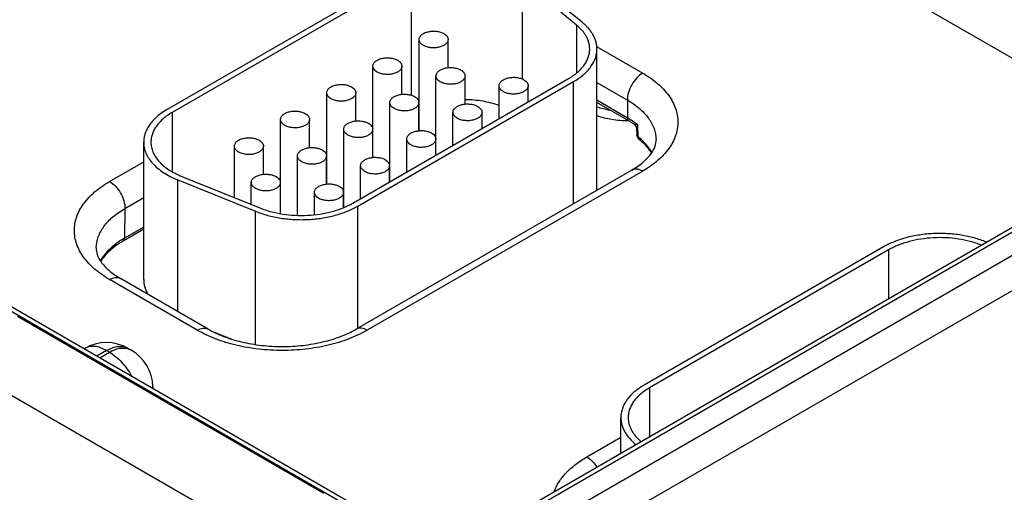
# Model space of a CAD drawing. Header units: inches. Extents: x 0 to 34, y 0 to 22.
# Tile 41 of 56: x 25.677 to 27.033, y 14.807 to 15.458. Entities that reach past the tile are written whole.
import ezdxf

# ---------------------------------------------------------------- set-up
doc = ezdxf.new("R2010")
doc.units = ezdxf.units.IN
doc.header["$LTSCALE"] = 1.87
doc.header["$MEASUREMENT"] = 0
doc.layers.get('0').update_dxf_attribs({"linetype": 'CONTINUOUS'})

msp = doc.modelspace()

# ---------------------------------------------------------------- linework, layer by layer
at = {"color": 7, "linetype": 'CONTINUOUS'}
for p, q in [((20.96, 17.7728), (26.1913, 14.7523)), ((20.9695, 17.7738), (26.2008, 14.7533)), ((26.2793, 14.6919), (28.5703, 16.0147)), ((26.3189, 14.7533), (28.4561, 15.9872)), ((26.3285, 14.7523), (28.4656, 15.9863)), ((26.3005, 14.6556), (28.5915, 15.9784)), ((26.7889, 15.5527), (27.1196, 15.3617)), ((26.2091, 15.5246), (25.8796, 15.3343)), ((26.2162, 15.5205), (25.8866, 15.3302)), ((26.2162, 15.5205), (26.2162, 15.354)), ((26.3688, 15.5128), (26.3688, 15.3764)), ((26.4439, 15.4508), (26.3688, 15.5128)), ((26.4521, 15.4541), (26.377, 15.5161)), ((26.4439, 15.4508), (26.4439, 15.3848)), ((26.2269, 15.3051), (26.2269, 15.4309)), ((26.2669, 15.392), (26.2669, 15.4309)), ((26.4715, 15.4212), (26.5351, 15.3846)), ((26.472, 15.2283), (26.472, 15.4177)), ((26.1633, 15.2684), (26.1633, 15.3941)), ((26.2033, 15.3553), (26.2033, 15.3941)), ((26.1354, 15.2052), (26.4327, 15.3769)), ((26.1424, 15.2011), (26.4398, 15.3728)), ((26.2502, 15.2715), (26.2502, 15.3807)), ((26.2902, 15.3418), (26.2902, 15.3807)), ((26.4398, 15.2045), (26.4398, 15.3728)), ((26.3372, 15.3217), (26.3372, 15.3672)), ((26.3772, 15.3448), (26.3772, 15.3672)), ((26.472, 15.3716), (26.5139, 15.3474)), ((26.0996, 15.2316), (26.0996, 15.3574)), ((26.1396, 15.3185), (26.1396, 15.3574)), ((26.5142, 15.3226), (26.472, 15.347)), ((26.5139, 15.3474), (26.5142, 15.3226)), ((26.1866, 15.2348), (26.1866, 15.3439)), ((26.2266, 15.3051), (26.2266, 15.3439)), ((26.5161, 15.3186), (26.472, 15.3441)), ((25.8866, 15.3302), (25.8866, 15.2487)), ((26.036, 15.191), (26.036, 15.3206)), ((26.076, 15.2818), (26.076, 15.3206)), ((26.2736, 15.285), (26.2736, 15.3304)), ((26.3136, 15.3081), (26.3136, 15.3304)), ((26.123, 15.1993), (26.123, 15.3072)), ((26.163, 15.2683), (26.163, 15.3072)), ((26.524, 15.3163), (26.5239, 15.3164)), ((26.5266, 15.3074), (26.5268, 15.2998)), ((26.5281, 15.3132), (26.5285, 15.2969)), ((26.1633, 15.3005), (26.163, 15.3004)), ((26.2099, 15.2483), (26.2099, 15.2937)), ((26.2499, 15.2714), (26.2499, 15.2937)), ((25.8474, 15.1), (25.8474, 15.2894)), ((25.9724, 15.2129), (25.9724, 15.2839)), ((26.0124, 15.245), (26.0124, 15.2839)), ((26.0593, 15.1886), (26.0593, 15.2704)), ((26.0993, 15.2316), (26.0993, 15.2704)), ((25.8004, 15.2351), (25.8474, 15.2623)), ((26.0996, 15.2638), (26.0993, 15.2636)), ((26.5201, 15.2509), (26.1404, 15.0316)), ((26.1463, 15.2115), (26.1463, 15.257)), ((26.1863, 15.2346), (26.1863, 15.257)), ((25.8943, 15.0559), (25.8943, 15.2374)), ((25.8943, 15.2374), (26.0016, 15.194)), ((25.9, 15.2421), (26.0073, 15.1987)), ((26.5351, 15.2494), (26.1554, 15.0302)), ((25.9957, 15.2034), (25.9957, 15.2337)), ((26.0357, 15.1911), (26.0357, 15.2337)), ((26.036, 15.227), (26.0357, 15.2269)), ((25.8216, 15.198), (25.8474, 15.2129)), ((26.0827, 15.1893), (26.0827, 15.2202)), ((26.1227, 15.1992), (26.1227, 15.2202)), ((25.8216, 15.198), (25.8209, 15.157)), ((26.1424, 15.0328), (26.1424, 15.2011)), ((26.0016, 15.0104), (26.0016, 15.194)), ((25.8474, 15.1693), (25.8191, 15.153)), ((25.8474, 15.1722), (25.8209, 15.157)), ((26.8667, 15.1449), (26.5372, 14.9546)), ((26.8738, 15.1408), (26.5443, 14.9505)), ((26.8738, 15.1408), (26.8738, 15.0736)), ((25.9363, 15.0316), (25.8154, 15.1015)), ((25.9213, 15.0302), (25.8004, 15.1)), ((25.6734, 15.0496), (26.0958, 14.8057)), ((25.9415, 15.0288), (25.969, 15.0177)), ((25.7661, 15.0051), (25.7654, 15.0047)), ((25.7961, 15.0021), (25.783, 14.9945)), ((25.7869, 14.9922), (25.8001, 14.9998)), ((25.8001, 14.9998), (25.7961, 15.0021)), ((25.8301, 15.0028), (25.8261, 15.0051)), ((25.6228, 14.965), (26.0418, 14.7231)), ((25.86, 14.9527), (25.8601, 14.95)), ((26.5443, 14.9505), (26.5443, 14.8834)), ((26.505, 14.8607), (26.505, 14.9097)), ((26.458, 14.8554), (26.505, 14.8826))]:
    msp.add_line(p, q, dxfattribs=at)
msp.add_lwpolyline([(26.5227, 15.3145), (26.5234, 15.314), (26.5244, 15.313), (26.5253, 15.3118), (26.526, 15.3104), (26.5264, 15.309), (26.5266, 15.3074)], dxfattribs=at)
for centre, radius, start, end in [((26.4517, 15.2143), 0.1251, 58.3108, 60.0055), ((26.4565, 15.2152), 0.1193, 56.3523, 60.0523), ((26.4576, 15.2237), 0.114, 54.4376, 58.3598), ((26.4639, 15.2324), 0.1033, 51.5496, 54.3869), ((26.5359, 15.3001), 0.00907, 213.8083, 231.3671), ((26.4684, 15.2215), 0.0965, 49.1265, 51.4312), ((26.435, 15.2283), 0.037, 351.0867, 359.9704), ((25.7961, 14.9531), 0.06, 59.9984, 120.0016), ((25.8001, 14.9508), 0.06, 1.7319, 59.9977), ((25.8399, 14.9521), 0.0201, 354.4729, 1.7186)]:
    msp.add_arc(centre, radius, start, end, dxfattribs=at)
for points, knots in [([(26.472, 15.4177), (26.472, 15.4193), (26.4718, 15.4226), (26.4708, 15.4274), (26.4692, 15.4322), (26.467, 15.4369), (26.4641, 15.4415), (26.4607, 15.4459), (26.4566, 15.4502), (26.4537, 15.4528), (26.4521, 15.4541)], [0, 0, 0, 0, 0.113231, 0.227748, 0.344788, 0.465468, 0.590747, 0.721372, 0.857732, 1, 1, 1, 1]), ([(26.2269, 15.4309), (26.2269, 15.4314), (26.2271, 15.4326), (26.2277, 15.4343), (26.2288, 15.4359), (26.2303, 15.4374), (26.2321, 15.4387), (26.2343, 15.4399), (26.2367, 15.4408), (26.2393, 15.4416), (26.2421, 15.4421), (26.245, 15.4424), (26.2479, 15.4425), (26.2508, 15.4422), (26.2536, 15.4418), (26.2563, 15.4411), (26.2588, 15.4402), (26.2603, 15.4395), (26.2611, 15.439)], [0, 0, 0, 0, 0.042817, 0.087404, 0.135185, 0.187098, 0.243543, 0.304501, 0.3696, 0.438205, 0.509503, 0.582539, 0.656286, 0.729662, 0.801631, 0.871268, 0.937687, 1, 1, 1, 1]), ([(26.462, 15.4177), (26.462, 15.4192), (26.4618, 15.4221), (26.4609, 15.4265), (26.4595, 15.4309), (26.4574, 15.4352), (26.4548, 15.4393), (26.4517, 15.4434), (26.448, 15.4472), (26.4453, 15.4496), (26.4439, 15.4508)], [0, 0, 0, 0, 0.113231, 0.227763, 0.344813, 0.465486, 0.590727, 0.721304, 0.85767, 1, 1, 1, 1]), ([(26.2328, 15.4227), (26.2319, 15.4232), (26.2303, 15.4243), (26.2284, 15.4263), (26.2274, 15.4282), (26.227, 15.4297), (26.2269, 15.4305), (26.2269, 15.4309)], [0, 0, 0, 0, 0.289315, 0.54869, 0.781661, 0.891834, 1, 1, 1, 1]), ([(26.2669, 15.4309), (26.2669, 15.4303), (26.2668, 15.4291), (26.2661, 15.4275), (26.265, 15.4259), (26.2635, 15.4244), (26.2617, 15.423), (26.2596, 15.4219), (26.2572, 15.4209), (26.2545, 15.4202), (26.2518, 15.4196), (26.2489, 15.4193), (26.2459, 15.4193), (26.243, 15.4195), (26.2402, 15.42), (26.2375, 15.4206), (26.235, 15.4215), (26.2335, 15.4223), (26.2328, 15.4227)], [0, 0, 0, 0, 0.042817, 0.087404, 0.135185, 0.187098, 0.243543, 0.304501, 0.3696, 0.438205, 0.509503, 0.582539, 0.656286, 0.729662, 0.801631, 0.871268, 0.937687, 1, 1, 1, 1]), ([(26.2611, 15.439), (26.2619, 15.4385), (26.2635, 15.4374), (26.2654, 15.4354), (26.2665, 15.4336), (26.2668, 15.432), (26.2669, 15.4313), (26.2669, 15.4309)], [0, 0, 0, 0, 0.289315, 0.54869, 0.781661, 0.891834, 1, 1, 1, 1]), ([(26.4327, 15.3769), (26.435, 15.3782), (26.4393, 15.3809), (26.4451, 15.3854), (26.4502, 15.3903), (26.4544, 15.3954), (26.4578, 15.4008), (26.4602, 15.4063), (26.4617, 15.412), (26.462, 15.4158), (26.462, 15.4177)], [0, 0, 0, 0, 0.148518, 0.289492, 0.422734, 0.548637, 0.667988, 0.781934, 0.891984, 1, 1, 1, 1]), ([(26.4398, 15.3728), (26.4423, 15.3742), (26.447, 15.3772), (26.4534, 15.3822), (26.459, 15.3876), (26.4637, 15.3932), (26.4674, 15.3991), (26.47, 15.4052), (26.4716, 15.4114), (26.472, 15.4156), (26.472, 15.4177)], [0, 0, 0, 0, 0.14846, 0.289451, 0.422742, 0.548652, 0.667987, 0.78192, 0.89198, 1, 1, 1, 1]), ([(26.1633, 15.3941), (26.1633, 15.3947), (26.1634, 15.3959), (26.1641, 15.3976), (26.1652, 15.3992), (26.1667, 15.4006), (26.1685, 15.402), (26.1706, 15.4031), (26.173, 15.4041), (26.1756, 15.4048), (26.1784, 15.4054), (26.1813, 15.4057), (26.1843, 15.4057), (26.1872, 15.4055), (26.19, 15.4051), (26.1927, 15.4044), (26.1952, 15.4035), (26.1967, 15.4027), (26.1974, 15.4023)], [0, 0, 0, 0, 0.042817, 0.087404, 0.135185, 0.187098, 0.243543, 0.304501, 0.3696, 0.438205, 0.509503, 0.582539, 0.656286, 0.729662, 0.801631, 0.871268, 0.937687, 1, 1, 1, 1]), ([(26.1974, 15.4023), (26.1983, 15.4018), (26.1999, 15.4007), (26.2018, 15.3987), (26.2028, 15.3968), (26.2032, 15.3953), (26.2033, 15.3945), (26.2033, 15.3941)], [0, 0, 0, 0, 0.289315, 0.54869, 0.781661, 0.891834, 1, 1, 1, 1]), ([(26.1691, 15.386), (26.1683, 15.3865), (26.1667, 15.3876), (26.1648, 15.3896), (26.1637, 15.3915), (26.1633, 15.393), (26.1633, 15.3938), (26.1633, 15.3941)], [0, 0, 0, 0, 0.289315, 0.54869, 0.781661, 0.891834, 1, 1, 1, 1]), ([(26.2033, 15.3941), (26.2033, 15.3936), (26.2031, 15.3924), (26.2025, 15.3907), (26.2014, 15.3891), (26.1999, 15.3876), (26.1981, 15.3863), (26.1959, 15.3851), (26.1935, 15.3842), (26.1909, 15.3834), (26.1881, 15.3829), (26.1852, 15.3826), (26.1823, 15.3826), (26.1794, 15.3828), (26.1766, 15.3832), (26.1739, 15.3839), (26.1714, 15.3848), (26.1699, 15.3856), (26.1691, 15.386)], [0, 0, 0, 0, 0.042817, 0.087404, 0.135185, 0.187098, 0.243543, 0.304501, 0.3696, 0.438205, 0.509503, 0.582539, 0.656286, 0.729662, 0.801631, 0.871268, 0.937687, 1, 1, 1, 1]), ([(26.2502, 15.3807), (26.2502, 15.3812), (26.2504, 15.3824), (26.2511, 15.3841), (26.2522, 15.3857), (26.2536, 15.3872), (26.2555, 15.3885), (26.2576, 15.3897), (26.26, 15.3906), (26.2626, 15.3914), (26.2654, 15.3919), (26.2683, 15.3922), (26.2712, 15.3922), (26.2741, 15.392), (26.277, 15.3916), (26.2796, 15.3909), (26.2821, 15.39), (26.2837, 15.3892), (26.2844, 15.3888)], [0, 0, 0, 0, 0.042817, 0.087404, 0.135185, 0.187098, 0.243543, 0.304501, 0.3696, 0.438205, 0.509503, 0.582539, 0.656286, 0.729662, 0.801631, 0.871268, 0.937687, 1, 1, 1, 1]), ([(26.2844, 15.3888), (26.2853, 15.3883), (26.2869, 15.3872), (26.2888, 15.3852), (26.2898, 15.3833), (26.2902, 15.3818), (26.2902, 15.381), (26.2902, 15.3807)], [0, 0, 0, 0, 0.289315, 0.54869, 0.781661, 0.891834, 1, 1, 1, 1]), ([(26.2561, 15.3725), (26.2552, 15.373), (26.2536, 15.3741), (26.2517, 15.3761), (26.2507, 15.378), (26.2503, 15.3795), (26.2502, 15.3803), (26.2502, 15.3807)], [0, 0, 0, 0, 0.289315, 0.54869, 0.781661, 0.891834, 1, 1, 1, 1]), ([(26.2902, 15.3807), (26.2902, 15.3801), (26.2901, 15.3789), (26.2894, 15.3772), (26.2883, 15.3756), (26.2869, 15.3742), (26.285, 15.3728), (26.2829, 15.3717), (26.2805, 15.3707), (26.2779, 15.3699), (26.2751, 15.3694), (26.2722, 15.3691), (26.2693, 15.3691), (26.2664, 15.3693), (26.2635, 15.3697), (26.2608, 15.3704), (26.2584, 15.3713), (26.2568, 15.3721), (26.2561, 15.3725)], [0, 0, 0, 0, 0.042817, 0.087404, 0.135185, 0.187098, 0.243543, 0.304501, 0.3696, 0.438205, 0.509503, 0.582539, 0.656286, 0.729662, 0.801631, 0.871268, 0.937687, 1, 1, 1, 1]), ([(26.3372, 15.3672), (26.3372, 15.3678), (26.3374, 15.3689), (26.338, 15.3706), (26.3391, 15.3722), (26.3406, 15.3737), (26.3424, 15.375), (26.3446, 15.3762), (26.347, 15.3771), (26.3496, 15.3779), (26.3524, 15.3784), (26.3553, 15.3787), (26.3582, 15.3788), (26.3611, 15.3786), (26.3639, 15.3781), (26.3666, 15.3774), (26.3691, 15.3765), (26.3706, 15.3758), (26.3714, 15.3753)], [0, 0, 0, 0, 0.042817, 0.087404, 0.135185, 0.187098, 0.243543, 0.304501, 0.3696, 0.438205, 0.509503, 0.582539, 0.656286, 0.729662, 0.801631, 0.871268, 0.937687, 1, 1, 1, 1]), ([(26.3714, 15.3753), (26.3722, 15.3748), (26.3738, 15.3737), (26.3757, 15.3717), (26.3768, 15.3699), (26.3772, 15.3683), (26.3772, 15.3676), (26.3772, 15.3672)], [0, 0, 0, 0, 0.289315, 0.54869, 0.781661, 0.891834, 1, 1, 1, 1]), ([(26.5351, 15.3846), (26.532, 15.3828), (26.5263, 15.3779), (26.5196, 15.3687), (26.5151, 15.3583), (26.5138, 15.3509), (26.5139, 15.3474)], [0, 0, 0, 0, 0.237751, 0.50112, 0.763878, 1, 1, 1, 1]), ([(26.5351, 15.3846), (26.5423, 15.3804), (26.5555, 15.3713), (26.5713, 15.3547), (26.5812, 15.3364), (26.5847, 15.317), (26.5812, 15.2975), (26.5713, 15.2792), (26.5555, 15.2627), (26.5423, 15.2536), (26.5351, 15.2494)], [0, 0, 0, 0, 0.144896, 0.274521, 0.391111, 0.5, 0.608889, 0.725479, 0.855104, 1, 1, 1, 1]), ([(26.0996, 15.3574), (26.0996, 15.358), (26.0998, 15.3591), (26.1005, 15.3608), (26.1015, 15.3624), (26.103, 15.3639), (26.1048, 15.3652), (26.107, 15.3664), (26.1094, 15.3673), (26.112, 15.3681), (26.1148, 15.3686), (26.1177, 15.3689), (26.1206, 15.369), (26.1235, 15.3688), (26.1264, 15.3683), (26.129, 15.3676), (26.1315, 15.3667), (26.1331, 15.366), (26.1338, 15.3656)], [0, 0, 0, 0, 0.042817, 0.087404, 0.135185, 0.187098, 0.243543, 0.304501, 0.3696, 0.438205, 0.509503, 0.582539, 0.656286, 0.729662, 0.801631, 0.871268, 0.937687, 1, 1, 1, 1]), ([(26.1338, 15.3656), (26.1347, 15.365), (26.1362, 15.3639), (26.1382, 15.362), (26.1392, 15.3601), (26.1396, 15.3585), (26.1396, 15.3578), (26.1396, 15.3574)], [0, 0, 0, 0, 0.289315, 0.54869, 0.781661, 0.891834, 1, 1, 1, 1]), ([(26.3431, 15.359), (26.3422, 15.3595), (26.3406, 15.3606), (26.3387, 15.3626), (26.3377, 15.3645), (26.3373, 15.366), (26.3372, 15.3668), (26.3372, 15.3672)], [0, 0, 0, 0, 0.289315, 0.54869, 0.781661, 0.891834, 1, 1, 1, 1]), ([(26.3772, 15.3672), (26.3772, 15.3666), (26.3771, 15.3654), (26.3764, 15.3638), (26.3753, 15.3622), (26.3738, 15.3607), (26.372, 15.3594), (26.3699, 15.3582), (26.3675, 15.3572), (26.3649, 15.3565), (26.3621, 15.3559), (26.3592, 15.3557), (26.3562, 15.3556), (26.3533, 15.3558), (26.3505, 15.3563), (26.3478, 15.3569), (26.3453, 15.3578), (26.3438, 15.3586), (26.3431, 15.359)], [0, 0, 0, 0, 0.042817, 0.087404, 0.135185, 0.187098, 0.243543, 0.304501, 0.3696, 0.438205, 0.509503, 0.582539, 0.656286, 0.729662, 0.801631, 0.871268, 0.937687, 1, 1, 1, 1]), ([(26.1055, 15.3492), (26.1046, 15.3497), (26.103, 15.3508), (26.1011, 15.3528), (26.1001, 15.3547), (26.0997, 15.3562), (26.0996, 15.357), (26.0996, 15.3574)], [0, 0, 0, 0, 0.289315, 0.54869, 0.781661, 0.891834, 1, 1, 1, 1]), ([(26.1396, 15.3574), (26.1396, 15.3568), (26.1395, 15.3556), (26.1388, 15.354), (26.1377, 15.3524), (26.1363, 15.3509), (26.1344, 15.3496), (26.1323, 15.3484), (26.1299, 15.3474), (26.1273, 15.3467), (26.1245, 15.3461), (26.1216, 15.3459), (26.1187, 15.3458), (26.1157, 15.346), (26.1129, 15.3465), (26.1102, 15.3471), (26.1078, 15.348), (26.1062, 15.3488), (26.1055, 15.3492)], [0, 0, 0, 0, 0.042817, 0.087404, 0.135185, 0.187098, 0.243543, 0.304501, 0.3696, 0.438205, 0.509503, 0.582539, 0.656286, 0.729662, 0.801631, 0.871268, 0.937687, 1, 1, 1, 1]), ([(26.1866, 15.3439), (26.1866, 15.3445), (26.1868, 15.3456), (26.1874, 15.3473), (26.1885, 15.3489), (26.19, 15.3504), (26.1918, 15.3517), (26.194, 15.3529), (26.1964, 15.3539), (26.199, 15.3546), (26.2018, 15.3552), (26.2047, 15.3554), (26.2076, 15.3555), (26.2105, 15.3553), (26.2133, 15.3548), (26.216, 15.3542), (26.2185, 15.3533), (26.22, 15.3525), (26.2208, 15.3521)], [0, 0, 0, 0, 0.042817, 0.087404, 0.135185, 0.187098, 0.243543, 0.304501, 0.3696, 0.438205, 0.509503, 0.582539, 0.656286, 0.729662, 0.801631, 0.871268, 0.937687, 1, 1, 1, 1]), ([(26.2208, 15.3521), (26.2216, 15.3516), (26.2232, 15.3505), (26.2251, 15.3485), (26.2261, 15.3466), (26.2265, 15.3451), (26.2266, 15.3443), (26.2266, 15.3439)], [0, 0, 0, 0, 0.289315, 0.54869, 0.781661, 0.891834, 1, 1, 1, 1]), ([(26.3372, 15.3401), (26.3336, 15.3413), (26.3261, 15.3435), (26.3145, 15.3459), (26.3025, 15.3474), (26.2944, 15.3479), (26.2903, 15.3479)], [0, 0, 0, 0, 0.240181, 0.488481, 0.742587, 1, 1, 1, 1]), ([(26.5139, 15.3474), (26.5197, 15.344), (26.5304, 15.3367), (26.5432, 15.3234), (26.5514, 15.3087), (26.5534, 15.2981), (26.5536, 15.293)], [0, 0, 0, 0, 0.289378, 0.548729, 0.782244, 1, 1, 1, 1]), ([(25.8796, 15.3343), (25.8771, 15.3329), (25.8724, 15.3299), (25.8659, 15.3249), (25.8603, 15.3195), (25.8557, 15.3139), (25.852, 15.308), (25.8493, 15.3019), (25.8477, 15.2957), (25.8474, 15.2915), (25.8474, 15.2894)], [0, 0, 0, 0, 0.148487, 0.289473, 0.42274, 0.548646, 0.667986, 0.781928, 0.891984, 1, 1, 1, 1]), ([(26.036, 15.3206), (26.036, 15.3212), (26.0361, 15.3224), (26.0368, 15.3241), (26.0379, 15.3257), (26.0394, 15.3271), (26.0412, 15.3285), (26.0433, 15.3296), (26.0457, 15.3306), (26.0484, 15.3314), (26.0512, 15.3319), (26.054, 15.3322), (26.057, 15.3322), (26.0599, 15.332), (26.0627, 15.3316), (26.0654, 15.3309), (26.0679, 15.33), (26.0694, 15.3292), (26.0701, 15.3288)], [0, 0, 0, 0, 0.042817, 0.087404, 0.135185, 0.187098, 0.243543, 0.304501, 0.3696, 0.438205, 0.509503, 0.582539, 0.656286, 0.729662, 0.801631, 0.871268, 0.937687, 1, 1, 1, 1]), ([(26.1925, 15.3357), (26.1916, 15.3363), (26.19, 15.3374), (26.1881, 15.3393), (26.1871, 15.3412), (26.1867, 15.3428), (26.1866, 15.3435), (26.1866, 15.3439)], [0, 0, 0, 0, 0.289315, 0.54869, 0.781661, 0.891834, 1, 1, 1, 1]), ([(26.2266, 15.3439), (26.2266, 15.3433), (26.2265, 15.3422), (26.2258, 15.3405), (26.2247, 15.3389), (26.2232, 15.3374), (26.2214, 15.3361), (26.2193, 15.3349), (26.2169, 15.3339), (26.2142, 15.3332), (26.2115, 15.3327), (26.2086, 15.3324), (26.2056, 15.3323), (26.2027, 15.3325), (26.1999, 15.333), (26.1972, 15.3337), (26.1947, 15.3346), (26.1932, 15.3353), (26.1925, 15.3357)], [0, 0, 0, 0, 0.042817, 0.087404, 0.135185, 0.187098, 0.243543, 0.304501, 0.3696, 0.438205, 0.509503, 0.582539, 0.656286, 0.729662, 0.801631, 0.871268, 0.937687, 1, 1, 1, 1]), ([(26.2736, 15.3304), (26.2736, 15.331), (26.2737, 15.3322), (26.2744, 15.3339), (26.2755, 15.3355), (26.277, 15.3369), (26.2788, 15.3383), (26.2809, 15.3394), (26.2833, 15.3404), (26.286, 15.3412), (26.2887, 15.3417), (26.2916, 15.342), (26.2946, 15.342), (26.2975, 15.3418), (26.3003, 15.3414), (26.303, 15.3407), (26.3055, 15.3398), (26.307, 15.339), (26.3077, 15.3386)], [0, 0, 0, 0, 0.042817, 0.087404, 0.135185, 0.187098, 0.243543, 0.304501, 0.3696, 0.438205, 0.509503, 0.582539, 0.656286, 0.729662, 0.801631, 0.871268, 0.937687, 1, 1, 1, 1]), ([(26.3077, 15.3386), (26.3086, 15.3381), (26.3102, 15.337), (26.3121, 15.335), (26.3131, 15.3331), (26.3135, 15.3316), (26.3136, 15.3308), (26.3136, 15.3304)], [0, 0, 0, 0, 0.289315, 0.54869, 0.781661, 0.891834, 1, 1, 1, 1]), ([(26.4718, 15.3381), (26.4747, 15.3372), (26.4806, 15.3355), (26.4866, 15.3342), (26.4897, 15.3336)], [0, 0, 0, 0, 0.492393, 1, 1, 1, 1]), ([(25.8866, 15.3302), (25.8844, 15.3289), (25.8801, 15.3262), (25.8742, 15.3217), (25.8692, 15.3168), (25.8649, 15.3117), (25.8616, 15.3063), (25.8592, 15.3008), (25.8577, 15.2951), (25.8574, 15.2913), (25.8574, 15.2894)], [0, 0, 0, 0, 0.148526, 0.289496, 0.422732, 0.548636, 0.667989, 0.781934, 0.891985, 1, 1, 1, 1]), ([(26.0419, 15.3125), (26.041, 15.313), (26.0394, 15.3141), (26.0375, 15.3161), (26.0365, 15.318), (26.0361, 15.3195), (26.036, 15.3203), (26.036, 15.3206)], [0, 0, 0, 0, 0.289315, 0.54869, 0.781661, 0.891834, 1, 1, 1, 1]), ([(26.076, 15.3206), (26.076, 15.3201), (26.0758, 15.3189), (26.0752, 15.3172), (26.0741, 15.3156), (26.0726, 15.3141), (26.0708, 15.3128), (26.0687, 15.3116), (26.0662, 15.3107), (26.0636, 15.3099), (26.0608, 15.3094), (26.0579, 15.3091), (26.055, 15.3091), (26.0521, 15.3093), (26.0493, 15.3097), (26.0466, 15.3104), (26.0441, 15.3113), (26.0426, 15.3121), (26.0419, 15.3125)], [0, 0, 0, 0, 0.042817, 0.087404, 0.135185, 0.187098, 0.243543, 0.304501, 0.3696, 0.438205, 0.509503, 0.582539, 0.656286, 0.729662, 0.801631, 0.871268, 0.937687, 1, 1, 1, 1]), ([(26.0701, 15.3288), (26.071, 15.3283), (26.0726, 15.3272), (26.0745, 15.3252), (26.0755, 15.3233), (26.0759, 15.3218), (26.076, 15.321), (26.076, 15.3206)], [0, 0, 0, 0, 0.289315, 0.54869, 0.781661, 0.891834, 1, 1, 1, 1]), ([(26.123, 15.3072), (26.123, 15.3077), (26.1231, 15.3089), (26.1238, 15.3106), (26.1249, 15.3122), (26.1264, 15.3137), (26.1282, 15.315), (26.1303, 15.3162), (26.1327, 15.3171), (26.1353, 15.3179), (26.1381, 15.3184), (26.141, 15.3187), (26.1439, 15.3187), (26.1469, 15.3185), (26.1497, 15.3181), (26.1524, 15.3174), (26.1549, 15.3165), (26.1564, 15.3157), (26.1571, 15.3153)], [0, 0, 0, 0, 0.042817, 0.087404, 0.135185, 0.187098, 0.243543, 0.304501, 0.3696, 0.438205, 0.509503, 0.582539, 0.656286, 0.729662, 0.801631, 0.871268, 0.937687, 1, 1, 1, 1]), ([(26.2794, 15.3223), (26.2786, 15.3228), (26.277, 15.3239), (26.2751, 15.3259), (26.274, 15.3278), (26.2736, 15.3293), (26.2736, 15.3301), (26.2736, 15.3304)], [0, 0, 0, 0, 0.289315, 0.54869, 0.781661, 0.891834, 1, 1, 1, 1]), ([(26.3136, 15.3304), (26.3136, 15.3299), (26.3134, 15.3287), (26.3128, 15.327), (26.3117, 15.3254), (26.3102, 15.3239), (26.3084, 15.3226), (26.3062, 15.3214), (26.3038, 15.3205), (26.3012, 15.3197), (26.2984, 15.3192), (26.2955, 15.3189), (26.2926, 15.3189), (26.2897, 15.3191), (26.2869, 15.3195), (26.2842, 15.3202), (26.2817, 15.3211), (26.2802, 15.3219), (26.2794, 15.3223)], [0, 0, 0, 0, 0.042817, 0.087404, 0.135185, 0.187098, 0.243543, 0.304501, 0.3696, 0.438205, 0.509503, 0.582539, 0.656286, 0.729662, 0.801631, 0.871268, 0.937687, 1, 1, 1, 1]), ([(26.4718, 15.3259), (26.4751, 15.3248), (26.482, 15.3229), (26.4963, 15.32), (26.5074, 15.3192), (26.5148, 15.3191)], [0, 0, 0, 0, 0.240242, 0.488761, 1, 1, 1, 1]), ([(26.5161, 15.3186), (26.5155, 15.319), (26.5145, 15.3202), (26.5143, 15.3218), (26.5142, 15.3226)], [0, 0, 0, 0, 0.450727, 1, 1, 1, 1]), ([(26.1288, 15.299), (26.128, 15.2995), (26.1264, 15.3006), (26.1245, 15.3026), (26.1234, 15.3045), (26.123, 15.306), (26.123, 15.3068), (26.123, 15.3072)], [0, 0, 0, 0, 0.289315, 0.54869, 0.781661, 0.891834, 1, 1, 1, 1]), ([(26.163, 15.3072), (26.163, 15.3066), (26.1628, 15.3054), (26.1621, 15.3037), (26.1611, 15.3021), (26.1596, 15.3007), (26.1578, 15.2993), (26.1556, 15.2982), (26.1532, 15.2972), (26.1506, 15.2964), (26.1478, 15.2959), (26.1449, 15.2956), (26.142, 15.2956), (26.1391, 15.2958), (26.1363, 15.2962), (26.1336, 15.2969), (26.1311, 15.2978), (26.1295, 15.2986), (26.1288, 15.299)], [0, 0, 0, 0, 0.042817, 0.087404, 0.135185, 0.187098, 0.243543, 0.304501, 0.3696, 0.438205, 0.509503, 0.582539, 0.656286, 0.729662, 0.801631, 0.871268, 0.937687, 1, 1, 1, 1]), ([(26.1571, 15.3153), (26.158, 15.3148), (26.1596, 15.3137), (26.1615, 15.3117), (26.1625, 15.3098), (26.1629, 15.3083), (26.163, 15.3075), (26.163, 15.3072)], [0, 0, 0, 0, 0.289315, 0.54869, 0.781661, 0.891834, 1, 1, 1, 1]), ([(26.2099, 15.2937), (26.2099, 15.2943), (26.2101, 15.2954), (26.2108, 15.2971), (26.2119, 15.2987), (26.2133, 15.3002), (26.2151, 15.3015), (26.2173, 15.3027), (26.2197, 15.3037), (26.2223, 15.3044), (26.2251, 15.3049), (26.228, 15.3052), (26.2309, 15.3053), (26.2338, 15.3051), (26.2367, 15.3046), (26.2393, 15.3039), (26.2418, 15.303), (26.2434, 15.3023), (26.2441, 15.3019)], [0, 0, 0, 0, 0.042817, 0.087404, 0.135185, 0.187098, 0.243543, 0.304501, 0.3696, 0.438205, 0.509503, 0.582539, 0.656286, 0.729662, 0.801631, 0.871268, 0.937687, 1, 1, 1, 1]), ([(26.5281, 15.3132), (26.527, 15.3134), (26.5255, 15.3136), (26.5237, 15.314), (26.523, 15.3143), (26.5227, 15.3145)], [0, 0, 0, 0, 0.568321, 0.80542, 1, 1, 1, 1]), ([(26.5281, 15.3132), (26.5277, 15.3122), (26.527, 15.3103), (26.5266, 15.3083), (26.5266, 15.3074)], [0, 0, 0, 0, 0.547157, 1, 1, 1, 1]), ([(25.9724, 15.2839), (25.9724, 15.2845), (25.9725, 15.2856), (25.9732, 15.2873), (25.9743, 15.2889), (25.9757, 15.2904), (25.9776, 15.2917), (25.9797, 15.2929), (25.9821, 15.2939), (25.9847, 15.2946), (25.9875, 15.2951), (25.9904, 15.2954), (25.9933, 15.2955), (25.9962, 15.2953), (25.9991, 15.2948), (26.0018, 15.2941), (26.0042, 15.2932), (26.0058, 15.2925), (26.0065, 15.2921)], [0, 0, 0, 0, 0.042817, 0.087404, 0.135185, 0.187098, 0.243543, 0.304501, 0.3696, 0.438205, 0.509503, 0.582539, 0.656286, 0.729662, 0.801631, 0.871268, 0.937687, 1, 1, 1, 1]), ([(26.0065, 15.2921), (26.0074, 15.2916), (26.009, 15.2905), (26.0109, 15.2885), (26.0119, 15.2866), (26.0123, 15.285), (26.0124, 15.2843), (26.0124, 15.2839)], [0, 0, 0, 0, 0.289315, 0.54869, 0.781661, 0.891834, 1, 1, 1, 1]), ([(26.2158, 15.2855), (26.2149, 15.286), (26.2133, 15.2871), (26.2114, 15.2891), (26.2104, 15.291), (26.21, 15.2926), (26.2099, 15.2933), (26.2099, 15.2937)], [0, 0, 0, 0, 0.289315, 0.54869, 0.781661, 0.891834, 1, 1, 1, 1]), ([(26.2499, 15.2937), (26.2499, 15.2931), (26.2498, 15.292), (26.2491, 15.2903), (26.248, 15.2887), (26.2466, 15.2872), (26.2447, 15.2859), (26.2426, 15.2847), (26.2402, 15.2837), (26.2376, 15.283), (26.2348, 15.2824), (26.2319, 15.2822), (26.229, 15.2821), (26.2261, 15.2823), (26.2232, 15.2828), (26.2205, 15.2835), (26.2181, 15.2844), (26.2165, 15.2851), (26.2158, 15.2855)], [0, 0, 0, 0, 0.042817, 0.087404, 0.135185, 0.187098, 0.243543, 0.304501, 0.3696, 0.438205, 0.509503, 0.582539, 0.656286, 0.729662, 0.801631, 0.871268, 0.937687, 1, 1, 1, 1]), ([(26.2441, 15.3019), (26.245, 15.3014), (26.2466, 15.3003), (26.2485, 15.2983), (26.2495, 15.2964), (26.2499, 15.2948), (26.2499, 15.2941), (26.2499, 15.2937)], [0, 0, 0, 0, 0.289315, 0.54869, 0.781661, 0.891834, 1, 1, 1, 1]), ([(26.5201, 15.2509), (26.5257, 15.2542), (26.5355, 15.2608), (26.5464, 15.2722), (26.5524, 15.283), (26.5536, 15.29), (26.5536, 15.293)], [0, 0, 0, 0, 0.349527, 0.628382, 0.837068, 1, 1, 1, 1]), ([(26.5285, 15.2969), (26.5281, 15.2973), (26.5272, 15.2981), (26.5268, 15.2993), (26.5268, 15.2998)], [0, 0, 0, 0, 0.535759, 1, 1, 1, 1]), ([(26.5302, 15.293), (26.5297, 15.2935), (26.5288, 15.2947), (26.5286, 15.2961), (26.5285, 15.2969)], [0, 0, 0, 0, 0.471477, 1, 1, 1, 1]), ([(26.5473, 15.2744), (26.5463, 15.276), (26.5415, 15.283), (26.5353, 15.289), (26.5302, 15.293)], [0, 0, 0, 0, 0.230709, 1, 1, 1, 1]), ([(26.5478, 15.2751), (26.5468, 15.2768), (26.5423, 15.284), (26.5364, 15.2902), (26.5315, 15.2944)], [0, 0, 0, 0, 0.236324, 1, 1, 1, 1]), ([(25.8474, 15.2894), (25.8474, 15.2881), (25.8475, 15.2856), (25.8481, 15.2818), (25.8491, 15.278), (25.8505, 15.2743), (25.8522, 15.2706), (25.8551, 15.2657), (25.8598, 15.2598), (25.8666, 15.2532), (25.8747, 15.2472), (25.884, 15.2419), (25.8908, 15.2388), (25.8943, 15.2374)], [0, 0, 0, 0, 0.051408, 0.103182, 0.155679, 0.209225, 0.264118, 0.320619, 0.439143, 0.566066, 0.701961, 0.846864, 1, 1, 1, 1]), ([(25.8574, 15.2894), (25.8574, 15.2882), (25.8575, 15.2859), (25.858, 15.2825), (25.8589, 15.279), (25.8606, 15.2744), (25.8637, 15.2688), (25.8686, 15.2625), (25.8749, 15.2565), (25.8822, 15.2511), (25.8907, 15.2462), (25.8968, 15.2434), (25.9, 15.2421)], [0, 0, 0, 0, 0.051414, 0.103195, 0.155696, 0.209249, 0.320542, 0.439083, 0.566029, 0.701927, 0.846814, 1, 1, 1, 1]), ([(25.9782, 15.2757), (25.9773, 15.2762), (25.9757, 15.2773), (25.9738, 15.2793), (25.9728, 15.2812), (25.9724, 15.2828), (25.9724, 15.2835), (25.9724, 15.2839)], [0, 0, 0, 0, 0.289315, 0.54869, 0.781661, 0.891834, 1, 1, 1, 1]), ([(26.0124, 15.2839), (26.0124, 15.2833), (26.0122, 15.2822), (26.0115, 15.2805), (26.0104, 15.2789), (26.009, 15.2774), (26.0072, 15.2761), (26.005, 15.2749), (26.0026, 15.2739), (26, 15.2732), (25.9972, 15.2726), (25.9943, 15.2724), (25.9914, 15.2723), (25.9885, 15.2725), (25.9856, 15.273), (25.983, 15.2737), (25.9805, 15.2746), (25.9789, 15.2753), (25.9782, 15.2757)], [0, 0, 0, 0, 0.042817, 0.087404, 0.135185, 0.187098, 0.243543, 0.304501, 0.3696, 0.438205, 0.509503, 0.582539, 0.656286, 0.729662, 0.801631, 0.871268, 0.937687, 1, 1, 1, 1]), ([(26.0593, 15.2704), (26.0593, 15.271), (26.0595, 15.2722), (26.0602, 15.2738), (26.0612, 15.2754), (26.0627, 15.2769), (26.0645, 15.2783), (26.0667, 15.2794), (26.0691, 15.2804), (26.0717, 15.2811), (26.0745, 15.2817), (26.0774, 15.282), (26.0803, 15.282), (26.0832, 15.2818), (26.086, 15.2813), (26.0887, 15.2807), (26.0912, 15.2798), (26.0928, 15.279), (26.0935, 15.2786)], [0, 0, 0, 0, 0.042817, 0.087404, 0.135185, 0.187098, 0.243543, 0.304501, 0.3696, 0.438205, 0.509503, 0.582539, 0.656286, 0.729662, 0.801631, 0.871268, 0.937687, 1, 1, 1, 1]), ([(26.0935, 15.2786), (26.0943, 15.2781), (26.0959, 15.277), (26.0978, 15.275), (26.0989, 15.2731), (26.0993, 15.2716), (26.0993, 15.2708), (26.0993, 15.2704)], [0, 0, 0, 0, 0.289315, 0.54869, 0.781661, 0.891834, 1, 1, 1, 1]), ([(26.0652, 15.2623), (26.0643, 15.2628), (26.0627, 15.2639), (26.0608, 15.2659), (26.0598, 15.2677), (26.0594, 15.2693), (26.0593, 15.27), (26.0593, 15.2704)], [0, 0, 0, 0, 0.289315, 0.54869, 0.781661, 0.891834, 1, 1, 1, 1]), ([(26.0993, 15.2704), (26.0993, 15.2699), (26.0992, 15.2687), (26.0985, 15.267), (26.0974, 15.2654), (26.0959, 15.2639), (26.0941, 15.2626), (26.092, 15.2614), (26.0896, 15.2605), (26.087, 15.2597), (26.0842, 15.2592), (26.0813, 15.2589), (26.0784, 15.2588), (26.0754, 15.2591), (26.0726, 15.2595), (26.0699, 15.2602), (26.0674, 15.2611), (26.0659, 15.2618), (26.0652, 15.2623)], [0, 0, 0, 0, 0.042817, 0.087404, 0.135185, 0.187098, 0.243543, 0.304501, 0.3696, 0.438205, 0.509503, 0.582539, 0.656286, 0.729662, 0.801631, 0.871268, 0.937687, 1, 1, 1, 1]), ([(26.1463, 15.257), (26.1463, 15.2575), (26.1465, 15.2587), (26.1471, 15.2604), (26.1482, 15.262), (26.1497, 15.2634), (26.1515, 15.2648), (26.1536, 15.2659), (26.1561, 15.2669), (26.1587, 15.2677), (26.1615, 15.2682), (26.1644, 15.2685), (26.1673, 15.2685), (26.1702, 15.2683), (26.173, 15.2679), (26.1757, 15.2672), (26.1782, 15.2663), (26.1797, 15.2655), (26.1804, 15.2651)], [0, 0, 0, 0, 0.042817, 0.087404, 0.135185, 0.187098, 0.243543, 0.304501, 0.3696, 0.438205, 0.509503, 0.582539, 0.656286, 0.729662, 0.801631, 0.871268, 0.937687, 1, 1, 1, 1]), ([(26.1804, 15.2651), (26.1813, 15.2646), (26.1829, 15.2635), (26.1848, 15.2615), (26.1858, 15.2596), (26.1862, 15.2581), (26.1863, 15.2573), (26.1863, 15.257)], [0, 0, 0, 0, 0.289315, 0.54869, 0.781661, 0.891834, 1, 1, 1, 1]), ([(26.1522, 15.2488), (26.1513, 15.2493), (26.1497, 15.2504), (26.1478, 15.2524), (26.1468, 15.2543), (26.1464, 15.2558), (26.1463, 15.2566), (26.1463, 15.257)], [0, 0, 0, 0, 0.289315, 0.54869, 0.781661, 0.891834, 1, 1, 1, 1]), ([(26.1863, 15.257), (26.1863, 15.2564), (26.1862, 15.2552), (26.1855, 15.2535), (26.1844, 15.2519), (26.1829, 15.2505), (26.1811, 15.2491), (26.179, 15.248), (26.1766, 15.247), (26.1739, 15.2462), (26.1711, 15.2457), (26.1683, 15.2454), (26.1653, 15.2454), (26.1624, 15.2456), (26.1596, 15.246), (26.1569, 15.2467), (26.1544, 15.2476), (26.1529, 15.2484), (26.1522, 15.2488)], [0, 0, 0, 0, 0.042817, 0.087404, 0.135185, 0.187098, 0.243543, 0.304501, 0.3696, 0.438205, 0.509503, 0.582539, 0.656286, 0.729662, 0.801631, 0.871268, 0.937687, 1, 1, 1, 1]), ([(26.5351, 15.2494), (26.5338, 15.2502), (26.5311, 15.2514), (26.5271, 15.2524), (26.5233, 15.2523), (26.5211, 15.2515), (26.5201, 15.2509)], [0, 0, 0, 0, 0.289813, 0.549055, 0.782233, 1, 1, 1, 1]), ([(25.9957, 15.2337), (25.9957, 15.2342), (25.9958, 15.2354), (25.9965, 15.2371), (25.9976, 15.2387), (25.9991, 15.2402), (26.0009, 15.2415), (26.003, 15.2427), (26.0054, 15.2436), (26.0081, 15.2444), (26.0108, 15.2449), (26.0137, 15.2452), (26.0167, 15.2453), (26.0196, 15.245), (26.0224, 15.2446), (26.0251, 15.2439), (26.0276, 15.243), (26.0291, 15.2423), (26.0298, 15.2418)], [0, 0, 0, 0, 0.042817, 0.087404, 0.135185, 0.187098, 0.243543, 0.304501, 0.3696, 0.438205, 0.509503, 0.582539, 0.656286, 0.729662, 0.801631, 0.871268, 0.937687, 1, 1, 1, 1]), ([(26.0298, 15.2418), (26.0307, 15.2413), (26.0323, 15.2402), (26.0342, 15.2382), (26.0352, 15.2364), (26.0356, 15.2348), (26.0357, 15.2341), (26.0357, 15.2337)], [0, 0, 0, 0, 0.289315, 0.54869, 0.781661, 0.891834, 1, 1, 1, 1]), ([(25.8004, 15.1), (25.7931, 15.1042), (25.7799, 15.1132), (25.7642, 15.1298), (25.7542, 15.1481), (25.7508, 15.1676), (25.7542, 15.187), (25.7642, 15.2053), (25.7799, 15.2219), (25.7931, 15.2309), (25.8004, 15.2351)], [0, 0, 0, 0, 0.144896, 0.274521, 0.391111, 0.5, 0.608889, 0.725479, 0.855104, 1, 1, 1, 1]), ([(25.8004, 15.2351), (25.8034, 15.2334), (25.8092, 15.2285), (25.8159, 15.2193), (25.8204, 15.2089), (25.8216, 15.2015), (25.8216, 15.198)], [0, 0, 0, 0, 0.237751, 0.50112, 0.763878, 1, 1, 1, 1]), ([(26.0015, 15.2255), (26.0007, 15.226), (25.9991, 15.2271), (25.9972, 15.2291), (25.9962, 15.231), (25.9958, 15.2325), (25.9957, 15.2333), (25.9957, 15.2337)], [0, 0, 0, 0, 0.289315, 0.54869, 0.781661, 0.891834, 1, 1, 1, 1]), ([(26.0357, 15.2337), (26.0357, 15.2331), (26.0355, 15.2319), (26.0349, 15.2303), (26.0338, 15.2287), (26.0323, 15.2272), (26.0305, 15.2258), (26.0283, 15.2247), (26.0259, 15.2237), (26.0233, 15.223), (26.0205, 15.2224), (26.0176, 15.2221), (26.0147, 15.2221), (26.0118, 15.2223), (26.009, 15.2228), (26.0063, 15.2234), (26.0038, 15.2243), (26.0023, 15.2251), (26.0015, 15.2255)], [0, 0, 0, 0, 0.042817, 0.087404, 0.135185, 0.187098, 0.243543, 0.304501, 0.3696, 0.438205, 0.509503, 0.582539, 0.656286, 0.729662, 0.801631, 0.871268, 0.937687, 1, 1, 1, 1]), ([(26.0827, 15.2202), (26.0827, 15.2208), (26.0828, 15.2219), (26.0835, 15.2236), (26.0846, 15.2252), (26.086, 15.2267), (26.0879, 15.228), (26.09, 15.2292), (26.0924, 15.2302), (26.095, 15.2309), (26.0978, 15.2315), (26.1007, 15.2317), (26.1036, 15.2318), (26.1066, 15.2316), (26.1094, 15.2311), (26.1121, 15.2304), (26.1145, 15.2295), (26.1161, 15.2288), (26.1168, 15.2284)], [0, 0, 0, 0, 0.042817, 0.087404, 0.135185, 0.187098, 0.243543, 0.304501, 0.3696, 0.438205, 0.509503, 0.582539, 0.656286, 0.729662, 0.801631, 0.871268, 0.937687, 1, 1, 1, 1]), ([(26.1168, 15.2284), (26.1177, 15.2279), (26.1193, 15.2268), (26.1212, 15.2248), (26.1222, 15.2229), (26.1226, 15.2214), (26.1227, 15.2206), (26.1227, 15.2202)], [0, 0, 0, 0, 0.289315, 0.54869, 0.781661, 0.891834, 1, 1, 1, 1]), ([(26.0885, 15.212), (26.0876, 15.2125), (26.0861, 15.2136), (26.0841, 15.2156), (26.0831, 15.2175), (26.0827, 15.2191), (26.0827, 15.2198), (26.0827, 15.2202)], [0, 0, 0, 0, 0.289315, 0.54869, 0.781661, 0.891834, 1, 1, 1, 1]), ([(26.1227, 15.2202), (26.1227, 15.2196), (26.1225, 15.2185), (26.1218, 15.2168), (26.1208, 15.2152), (26.1193, 15.2137), (26.1175, 15.2124), (26.1153, 15.2112), (26.1129, 15.2102), (26.1103, 15.2095), (26.1075, 15.209), (26.1046, 15.2087), (26.1017, 15.2086), (26.0988, 15.2088), (26.0959, 15.2093), (26.0933, 15.21), (26.0908, 15.2109), (26.0892, 15.2116), (26.0885, 15.212)], [0, 0, 0, 0, 0.042817, 0.087404, 0.135185, 0.187098, 0.243543, 0.304501, 0.3696, 0.438205, 0.509503, 0.582539, 0.656286, 0.729662, 0.801631, 0.871268, 0.937687, 1, 1, 1, 1]), ([(25.7819, 15.1436), (25.782, 15.1487), (25.7841, 15.1593), (25.7923, 15.174), (25.8051, 15.1873), (25.8157, 15.1946), (25.8216, 15.198)], [0, 0, 0, 0, 0.217756, 0.451271, 0.710622, 1, 1, 1, 1]), ([(26.0016, 15.194), (26.0042, 15.1929), (26.0097, 15.1909), (26.0212, 15.1875), (26.0363, 15.1843), (26.0519, 15.1828), (26.0647, 15.1824), (26.0742, 15.1827), (26.0837, 15.1834), (26.0961, 15.185), (26.1109, 15.1881), (26.125, 15.1927), (26.1353, 15.1972), (26.1401, 15.1998), (26.1424, 15.2011)], [0, 0, 0, 0, 0.059285, 0.120479, 0.24722, 0.377815, 0.443811, 0.509809, 0.575472, 0.64047, 0.76715, 0.887642, 0.944971, 1, 1, 1, 1]), ([(26.0073, 15.1987), (26.0097, 15.1977), (26.0147, 15.1959), (26.0251, 15.1928), (26.0389, 15.1899), (26.056, 15.1882), (26.0733, 15.1882), (26.0904, 15.1899), (26.1042, 15.1928), (26.1146, 15.1959), (26.122, 15.1986), (26.1289, 15.2017), (26.1333, 15.204), (26.1354, 15.2052)], [0, 0, 0, 0, 0.059309, 0.120502, 0.247218, 0.377829, 0.509782, 0.640402, 0.767098, 0.828259, 0.887621, 0.94495, 1, 1, 1, 1]), ([(25.8209, 15.157), (25.8173, 15.1549), (25.8044, 15.1466), (25.7932, 15.1354), (25.7877, 15.1257)], [0, 0, 0, 0, 0.276478, 1, 1, 1, 1]), ([(25.8191, 15.153), (25.8197, 15.1533), (25.8207, 15.1546), (25.8209, 15.1562), (25.8209, 15.157)], [0, 0, 0, 0, 0.450727, 1, 1, 1, 1]), ([(27.0086, 15.1516), (27.0032, 15.1538), (26.9947, 15.1567), (26.983, 15.1595), (26.9738, 15.1613), (26.9644, 15.1625), (26.9549, 15.1633), (26.9452, 15.1636), (26.9324, 15.1633), (26.9166, 15.1617), (26.8985, 15.158), (26.8843, 15.1534), (26.8739, 15.1488), (26.869, 15.1462), (26.8667, 15.1449)], [0, 0, 0, 0, 0.120044, 0.182649, 0.246582, 0.311537, 0.377189, 0.443208, 0.509253, 0.640023, 0.76689, 0.887529, 0.944919, 1, 1, 1, 1]), ([(27.0015, 15.1474), (26.9991, 15.1484), (26.9941, 15.1502), (26.9837, 15.1533), (26.9699, 15.1561), (26.9529, 15.1578), (26.9356, 15.1578), (26.9186, 15.156), (26.9049, 15.1532), (26.8945, 15.15), (26.8871, 15.1474), (26.8802, 15.1443), (26.8759, 15.142), (26.8738, 15.1408)], [0, 0, 0, 0, 0.059417, 0.120645, 0.247423, 0.378059, 0.509984, 0.640552, 0.767188, 0.82832, 0.887653, 0.944961, 1, 1, 1, 1]), ([(25.7819, 15.1436), (25.7818, 15.1406), (25.783, 15.1335), (25.789, 15.1228), (25.7999, 15.1114), (25.8097, 15.1047), (25.8154, 15.1015)], [0, 0, 0, 0, 0.162932, 0.371619, 0.650473, 1, 1, 1, 1]), ([(25.8191, 15.153), (25.8125, 15.1492), (25.8009, 15.1411), (25.7915, 15.1304), (25.7881, 15.1249)], [0, 0, 0, 0, 0.539862, 1, 1, 1, 1]), ([(25.8004, 15.1), (25.8017, 15.1007), (25.8043, 15.102), (25.8083, 15.1029), (25.8121, 15.1029), (25.8144, 15.102), (25.8154, 15.1015)], [0, 0, 0, 0, 0.289813, 0.549055, 0.782233, 1, 1, 1, 1]), ([(25.8474, 15.1), (25.8474, 15.0982), (25.8476, 15.0947), (25.8488, 15.0894), (25.8507, 15.0842), (25.8524, 15.0809), (25.8534, 15.0792)], [0, 0, 0, 0, 0.242065, 0.487429, 0.739178, 1, 1, 1, 1]), ([(25.9213, 15.0302), (25.9226, 15.0309), (25.9252, 15.0322), (25.9292, 15.0331), (25.933, 15.033), (25.9353, 15.0322), (25.9363, 15.0316)], [0, 0, 0, 0, 0.289813, 0.549055, 0.782233, 1, 1, 1, 1]), ([(26.1554, 15.0302), (26.1474, 15.0255), (26.1298, 15.0174), (26.1013, 15.0087), (26.0704, 15.0034), (26.0383, 15.0016), (26.0062, 15.0034), (25.9753, 15.0087), (25.9468, 15.0174), (25.9293, 15.0255), (25.9213, 15.0302)], [0, 0, 0, 0, 0.114155, 0.237327, 0.366976, 0.5, 0.633024, 0.762673, 0.885845, 1, 1, 1, 1]), ([(25.9363, 15.0316), (25.943, 15.0278), (25.958, 15.0208), (25.9827, 15.0134), (26.0099, 15.0087), (26.0383, 15.0071), (26.0668, 15.0087), (26.0939, 15.0134), (26.1186, 15.0208), (26.1336, 15.0278), (26.1404, 15.0316)], [0, 0, 0, 0, 0.110174, 0.232989, 0.364343, 0.499999, 0.635656, 0.767011, 0.889826, 1, 1, 1, 1]), ([(26.1554, 15.0302), (26.154, 15.0309), (26.1514, 15.0322), (26.1474, 15.0331), (26.1436, 15.033), (26.1414, 15.0322), (26.1404, 15.0316)], [0, 0, 0, 0, 0.289813, 0.549055, 0.782233, 1, 1, 1, 1]), ([(25.7961, 15.0021), (25.7935, 15.0036), (25.7883, 15.0061), (25.7802, 15.0081), (25.7727, 15.0079), (25.7681, 15.0062), (25.7661, 15.0051)], [0, 0, 0, 0, 0.289808, 0.549056, 0.782233, 1, 1, 1, 1]), ([(25.7961, 15.0021), (25.7988, 15.0036), (25.804, 15.0061), (25.8121, 15.0081), (25.8196, 15.0079), (25.8242, 15.0062), (25.8261, 15.0051)], [0, 0, 0, 0, 0.289808, 0.549056, 0.782233, 1, 1, 1, 1]), ([(25.8001, 14.9998), (25.8027, 15.0014), (25.8079, 15.0038), (25.816, 15.0058), (25.8235, 15.0056), (25.8281, 15.0039), (25.8301, 15.0028)], [0, 0, 0, 0, 0.289808, 0.549056, 0.782233, 1, 1, 1, 1]), ([(25.8001, 14.9998), (25.8063, 14.9962), (25.818, 14.9863), (25.8269, 14.9739), (25.8307, 14.967)], [0, 0, 0, 0, 0.474454, 1, 1, 1, 1]), ([(26.5372, 14.9546), (26.5347, 14.9532), (26.53, 14.9502), (26.5235, 14.9452), (26.5179, 14.9399), (26.5133, 14.9342), (26.5096, 14.9283), (26.5069, 14.9222), (26.5053, 14.916), (26.505, 14.9118), (26.505, 14.9097)], [0, 0, 0, 0, 0.148487, 0.289473, 0.42274, 0.548646, 0.667986, 0.781928, 0.891984, 1, 1, 1, 1]), ([(26.5443, 14.9505), (26.542, 14.9492), (26.5377, 14.9465), (26.5318, 14.942), (26.5268, 14.9371), (26.5225, 14.932), (26.5192, 14.9266), (26.5168, 14.9211), (26.5153, 14.9154), (26.515, 14.9116), (26.515, 14.9097)], [0, 0, 0, 0, 0.148526, 0.289496, 0.422732, 0.548636, 0.667989, 0.781934, 0.891985, 1, 1, 1, 1]), ([(26.505, 14.9097), (26.505, 14.9081), (26.5052, 14.9047), (26.5062, 14.8998), (26.5079, 14.8949), (26.5102, 14.8901), (26.5132, 14.8855), (26.518, 14.8794), (26.5224, 14.8752), (26.5256, 14.8727)], [0, 0, 0, 0, 0.112908, 0.227165, 0.344043, 0.464664, 0.589984, 0.720711, 1, 1, 1, 1]), ([(26.515, 14.9097), (26.515, 14.9082), (26.5152, 14.9053), (26.516, 14.9009), (26.5175, 14.8966), (26.5195, 14.8924), (26.522, 14.8882), (26.5251, 14.8842), (26.5287, 14.8804), (26.5314, 14.878), (26.5328, 14.8768)], [0, 0, 0, 0, 0.113352, 0.22799, 0.345129, 0.465856, 0.591082, 0.721539, 0.857735, 1, 1, 1, 1]), ([(26.4131, 14.8077), (26.4148, 14.8124), (26.4195, 14.8216), (26.4295, 14.8341), (26.4425, 14.8457), (26.4526, 14.8523), (26.458, 14.8554)], [0, 0, 0, 0, 0.221421, 0.460046, 0.719202, 1, 1, 1, 1]), ([(26.458, 14.8554), (26.4607, 14.8539), (26.4659, 14.8497), (26.4699, 14.8444), (26.4718, 14.8415)], [0, 0, 0, 0, 0.474695, 1, 1, 1, 1])]:
    msp.add_open_spline(points, degree=3, knots=knots, dxfattribs=at)
msp.add_open_spline([(26.5268, 15.2998), (26.5269, 15.2982), (26.5274, 15.2965), (26.5283, 15.2951)], degree=3, dxfattribs=at)

doc.saveas('drawing.dxf')
